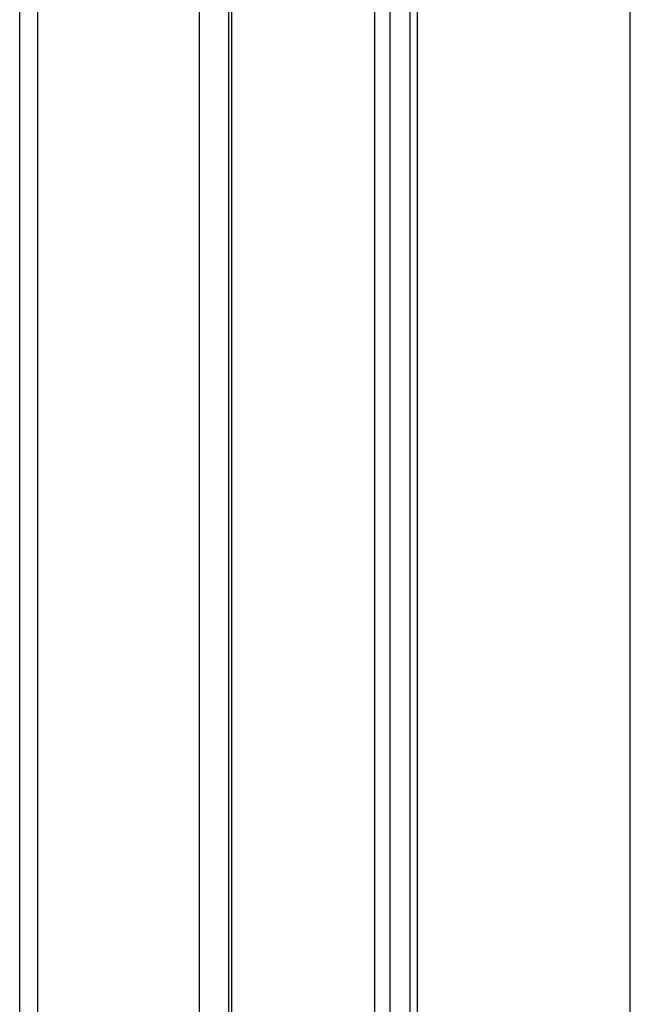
# Model space of a CAD drawing. Header units: millimetres. Extents: x 20 to 19939, y 40 to 15016.
# Tile 99 of 106: x 18223 to 18337, y 5593 to 5778. Entities that reach past the tile are written whole.
import ezdxf

# ---------------------------------------------------------------- set-up
doc = ezdxf.new("R2010")
doc.units = ezdxf.units.MM
doc.header["$LTSCALE"] = 2

msp = doc.modelspace()

# ---------------------------------------------------------------- linework, layer by layer
at = {"color": 8, "linetype": 'Continuous', "lineweight": 25}
for p, q in [((18337.5, 1803.44), (18337.5, 7551.44)), ((18226, 6021.97), (18226, 5517.1)), ((18256.49, 5520.6), (18256.49, 6021.97)), ((18262.5, 6021.97), (18262.5, 5523.76)), ((18289.45, 5519.21), (18289.45, 6021.97)), ((18292.24, 6021.97), (18292.24, 5516.28)), ((18297.4, 6021.97), (18297.4, 5508.56))]:
    msp.add_line(p, q, dxfattribs=at)
at = {"color": 7, "linetype": 'Continuous', "lineweight": 25}
for p, q in [((18222.66, 5517.3), (18222.66, 6021.97)), ((18261.92, 6021.97), (18261.92, 5523.54)), ((18296.02, 6021.97), (18296.02, 5511.13))]:
    msp.add_line(p, q, dxfattribs=at)

doc.saveas('drawing.dxf')
